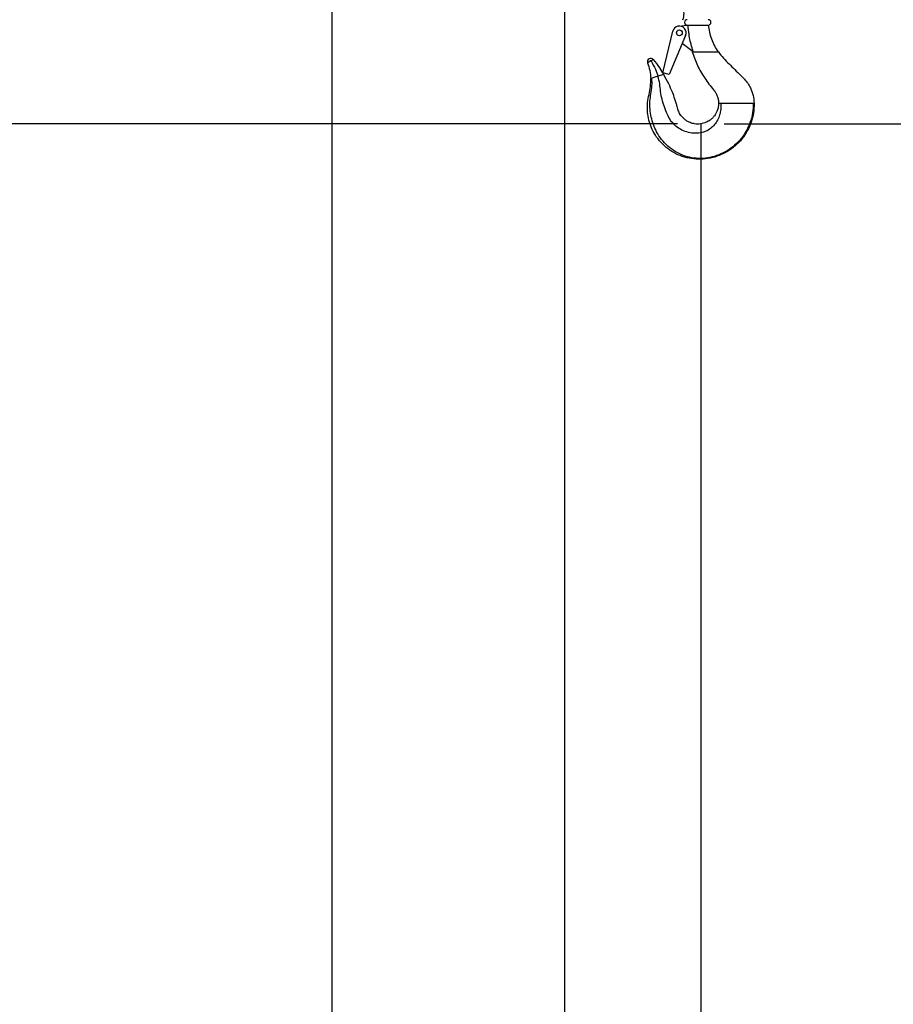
# Paper-space layout 'Sheet6' of a CAD drawing. Header units: inches. Extents: x 0.1 to 16.9, y 0.1 to 10.9.
# Tile 8 of 12: x 9 to 10.9, y 4.7 to 6.9. Entities that reach past the tile are written whole.
import ezdxf

# ---------------------------------------------------------------- set-up
doc = ezdxf.new("R2010")
doc.units = ezdxf.units.IN
doc.header["$MEASUREMENT"] = 0
doc.layers.add('FORMAT', color=7, linetype='Continuous')
doc.styles.add('SLDTEXTSTYLE0', font='TXT', dxfattribs={"width": 0.75})
doc.dimstyles.new('SLDDIMSTYLE17', dxfattribs={"dimtxt": 0.104167, "dimasz": 0.13, "dimexe": 0, "dimexo": 0.0625, "dimgap": 0.026042, "dimtad": 0, "dimtih": 1, "dimtoh": 1, "dimdec": 0, "dimlfac": 12, "dimrnd": 1e-09, "dimzin": 12, "dimdsep": 46, "dimtxsty": 'SLDTEXTSTYLE0', "dimsah": 1, "dimcen": 0.09, "dimadec": 0, "dimazin": 3, "dimtfac": 1, "dimtdec": 0, "dimtofl": 0, "dimtmove": 0, "dimatfit": 3, "dimfxl": 1, "dimfrac": 2, "dimtolj": 1, "dimtzin": 12, "dimarcsym": 0})

# ---------------------------------------------------------------- blocks, each defined once
blk = doc.blocks.new('_D_95')
at = {"layer": 'FORMAT', "color": 7}
for p, q in [((10.4513, 6.5793), (10.4513, 1.6063)), ((6.9637, 3.1813), (6.9637, 1.6063)), ((8.4183, 1.8835), (8.3866, 1.8835)), ((8.3866, 1.8835), (8.3866, 1.7179)), ((8.7262, 1.8835), (8.7579, 1.8835)), ((8.7579, 1.8835), (8.7579, 1.7179)), ((6.9637, 1.7313), (8.299, 1.7313)), ((8.3866, 1.7179), (8.4183, 1.7179)), ((8.7579, 1.7179), (8.7262, 1.7179)), ((10.4513, 1.7313), (8.8455, 1.7313))]:
    blk.add_line(p, q, dxfattribs=at)
for points in [[(6.9637, 1.7313), (7.0937, 1.7113), (7.0937, 1.7513)], [(10.4513, 1.7313), (10.3213, 1.7513), (10.3213, 1.7113)]]:
    blk.add_solid(points, dxfattribs=at)
at = {"layer": 'FORMAT', "color": 7, "char_height": 0.10417, "attachment_point": 1, "style": 'SLDTEXTSTYLE0'}
for s, insert in [('1063', (8.4183, 1.8522)), ('42', (8.4953, 1.6922))]:
    blk.add_mtext(s, dxfattribs=dict(at, insert=insert))
blk = doc.blocks.new('_D_96')
at = {"layer": 'FORMAT', "color": 7}
for p, q in [((10.1589, 7.4175), (10.1589, 2.0489)), ((6.9637, 3.1813), (6.9637, 2.0489)), ((8.2115, 2.3261), (8.1798, 2.3261)), ((8.1798, 2.3261), (8.1798, 2.1606)), ((8.4424, 2.3261), (8.4741, 2.3261)), ((8.4741, 2.3261), (8.4741, 2.1606)), ((6.9637, 2.1739), (8.0922, 2.1739)), ((8.1798, 2.1606), (8.2115, 2.1606)), ((8.4741, 2.1606), (8.4424, 2.1606)), ((10.1589, 2.1739), (8.5617, 2.1739))]:
    blk.add_line(p, q, dxfattribs=at)
for points in [[(6.9637, 2.1739), (7.0937, 2.1539), (7.0937, 2.1939)], [(10.1589, 2.1739), (10.0289, 2.1939), (10.0289, 2.1539)]]:
    blk.add_solid(points, dxfattribs=at)
at = {"layer": 'FORMAT', "color": 7, "char_height": 0.10417, "attachment_point": 1, "style": 'SLDTEXTSTYLE0'}
for s, insert in [('974', (8.2115, 2.2949)), ('38', (8.25, 2.1349))]:
    blk.add_mtext(s, dxfattribs=dict(at, insert=insert))
blk = doc.blocks.new('_D_97')
at = {"layer": 'FORMAT', "color": 7}
for p, q in [((9.6593, 8.152), (9.6593, 2.4485)), ((6.9637, 3.1813), (6.9637, 2.4485)), ((8.0037, 2.7257), (7.972, 2.7257)), ((7.972, 2.7257), (7.972, 2.5602)), ((8.2346, 2.7257), (8.2663, 2.7257)), ((8.2663, 2.7257), (8.2663, 2.5602)), ((6.9637, 2.5735), (7.8844, 2.5735)), ((7.972, 2.5602), (8.0037, 2.5602)), ((8.2663, 2.5602), (8.2346, 2.5602)), ((9.6593, 2.5735), (8.3539, 2.5735))]:
    blk.add_line(p, q, dxfattribs=at)
for points in [[(6.9637, 2.5735), (7.0937, 2.5535), (7.0937, 2.5935)], [(9.6593, 2.5735), (9.5293, 2.5935), (9.5293, 2.5535)]]:
    blk.add_solid(points, dxfattribs=at)
at = {"layer": 'FORMAT', "color": 7, "char_height": 0.10417, "attachment_point": 1, "style": 'SLDTEXTSTYLE0'}
for s, insert in [('822', (8.0037, 2.6944)), ('32', (8.0422, 2.5344))]:
    blk.add_mtext(s, dxfattribs=dict(at, insert=insert))
blk = doc.blocks.new('_D_99')
at = {"layer": 'FORMAT', "color": 7}
for p, q in [((10.5013, 6.6293), (11.3284, 6.6293)), ((11.2034, 6.6293), (11.2034, 5.2015)), ((11.088, 5.1804), (11.0563, 5.1804)), ((11.0563, 5.1804), (11.0563, 5.0149)), ((11.3189, 5.1804), (11.3505, 5.1804)), ((11.3505, 5.1804), (11.3505, 5.0149)), ((11.0563, 5.0149), (11.088, 5.0149)), ((11.3505, 5.0149), (11.3189, 5.0149)), ((11.2034, 3.4396), (11.2034, 4.8549)), ((7.1804, 3.4396), (11.3284, 3.4396))]:
    blk.add_line(p, q, dxfattribs=at)
for points in [[(11.2034, 6.6293), (11.1834, 6.4993), (11.2234, 6.4993)], [(11.2034, 3.4396), (11.2234, 3.5696), (11.1834, 3.5696)]]:
    blk.add_solid(points, dxfattribs=at)
at = {"layer": 'FORMAT', "color": 7, "char_height": 0.10417, "attachment_point": 1, "style": 'SLDTEXTSTYLE0'}
for s, insert in [('972', (11.088, 5.1492)), ('38', (11.1264, 4.9891))]:
    blk.add_mtext(s, dxfattribs=dict(at, insert=insert))
blk = doc.blocks.new('_D_100')
at = {"layer": 'FORMAT', "color": 7}
for p, q in [((10.2089, 7.4675), (11.8008, 7.4675)), ((11.6758, 7.4675), (11.6758, 5.5757)), ((11.5219, 5.5545), (11.4902, 5.5545)), ((11.4902, 5.5545), (11.4902, 5.389)), ((11.8298, 5.5545), (11.8615, 5.5545)), ((11.8615, 5.5545), (11.8615, 5.389)), ((11.4902, 5.389), (11.5219, 5.389)), ((11.8615, 5.389), (11.8298, 5.389)), ((11.6758, 3.4396), (11.6758, 5.229)), ((7.1804, 3.4396), (11.8008, 3.4396))]:
    blk.add_line(p, q, dxfattribs=at)
for points in [[(11.6758, 7.4675), (11.6558, 7.3375), (11.6958, 7.3375)], [(11.6758, 3.4396), (11.6958, 3.5696), (11.6558, 3.5696)]]:
    blk.add_solid(points, dxfattribs=at)
at = {"layer": 'FORMAT', "color": 7, "char_height": 0.10417, "attachment_point": 1, "style": 'SLDTEXTSTYLE0'}
for s, insert in [('1228', (11.5219, 5.5233)), ('48', (11.5989, 5.3633))]:
    blk.add_mtext(s, dxfattribs=dict(at, insert=insert))
blk = doc.blocks.new('_D_101')
at = {"layer": 'FORMAT', "color": 7}
for p, q in [((9.7093, 8.202), (12.2733, 8.202)), ((12.1483, 8.202), (12.1483, 6.0052)), ((11.9944, 5.984), (11.9627, 5.984)), ((11.9627, 5.984), (11.9627, 5.8185)), ((12.3022, 5.984), (12.3339, 5.984)), ((12.3339, 5.984), (12.3339, 5.8185)), ((11.9627, 5.8185), (11.9944, 5.8185)), ((12.3339, 5.8185), (12.3022, 5.8185)), ((12.1483, 3.4396), (12.1483, 5.6585)), ((7.1804, 3.4396), (12.2733, 3.4396))]:
    blk.add_line(p, q, dxfattribs=at)
for points in [[(12.1483, 8.202), (12.1283, 8.072), (12.1683, 8.072)], [(12.1483, 3.4396), (12.1683, 3.5696), (12.1283, 3.5696)]]:
    blk.add_solid(points, dxfattribs=at)
at = {"layer": 'FORMAT', "color": 7, "char_height": 0.10417, "attachment_point": 1, "style": 'SLDTEXTSTYLE0'}
for s, insert in [('1452', (11.9944, 5.9528)), ('57', (12.0713, 5.7928))]:
    blk.add_mtext(s, dxfattribs=dict(at, insert=insert))
blk = doc.blocks.new('_D_102')
at = {"layer": 'FORMAT', "color": 7}
for p, q in [((9.0367, 8.7822), (12.7457, 8.7822)), ((12.6207, 8.7822), (12.6207, 6.4717)), ((12.4668, 6.4506), (12.4351, 6.4506)), ((12.4351, 6.4506), (12.4351, 6.2851)), ((12.7747, 6.4506), (12.8063, 6.4506)), ((12.8063, 6.4506), (12.8063, 6.2851)), ((12.4351, 6.2851), (12.4668, 6.2851)), ((12.8063, 6.2851), (12.7747, 6.2851)), ((12.6207, 3.4396), (12.6207, 6.1251)), ((7.1804, 3.4396), (12.7457, 3.4396))]:
    blk.add_line(p, q, dxfattribs=at)
for points in [[(12.6207, 8.7822), (12.6007, 8.6522), (12.6407, 8.6522)], [(12.6207, 3.4396), (12.6407, 3.5696), (12.6007, 3.5696)]]:
    blk.add_solid(points, dxfattribs=at)
at = {"layer": 'FORMAT', "color": 7, "char_height": 0.10417, "attachment_point": 1, "style": 'SLDTEXTSTYLE0'}
for s, insert in [('1628', (12.4668, 6.4194)), ('64', (12.5438, 6.2594))]:
    blk.add_mtext(s, dxfattribs=dict(at, insert=insert))
blk = doc.blocks.new('_D_103')
at = {"layer": 'FORMAT', "color": 7}
for p, q in [((10.4013, 6.6293), (5.6094, 6.6293)), ((5.7344, 6.6293), (5.7344, 5.8107)), ((5.6189, 5.7896), (5.5873, 5.7896)), ((5.5873, 5.7896), (5.5873, 5.6241)), ((5.8498, 5.7896), (5.8815, 5.7896)), ((5.8815, 5.7896), (5.8815, 5.6241)), ((5.5873, 5.6241), (5.6189, 5.6241)), ((5.8815, 5.6241), (5.8498, 5.6241)), ((5.7344, 4.7417), (5.7344, 5.4641)), ((6.7523, 4.7417), (5.6094, 4.7417))]:
    blk.add_line(p, q, dxfattribs=at)
for points in [[(5.7344, 6.6293), (5.7144, 6.4993), (5.7544, 6.4993)], [(5.7344, 4.7417), (5.7544, 4.8717), (5.7144, 4.8717)]]:
    blk.add_solid(points, dxfattribs=at)
at = {"layer": 'FORMAT', "color": 7, "char_height": 0.10417, "attachment_point": 1, "style": 'SLDTEXTSTYLE0'}
for s, insert in [('575', (5.6189, 5.7584)), ('23', (5.6574, 5.5983))]:
    blk.add_mtext(s, dxfattribs=dict(at, insert=insert))
blk = doc.blocks.new('_D_104')
at = {"layer": 'FORMAT', "color": 7}
for p, q in [((10.1089, 7.4675), (5.1791, 7.4675)), ((5.3041, 7.4675), (5.3041, 6.2068)), ((5.1887, 6.1857), (5.157, 6.1857)), ((5.157, 6.1857), (5.157, 6.0202)), ((5.4196, 6.1857), (5.4513, 6.1857)), ((5.4513, 6.1857), (5.4513, 6.0202)), ((5.157, 6.0202), (5.1887, 6.0202)), ((5.4513, 6.0202), (5.4196, 6.0202)), ((5.3041, 4.7417), (5.3041, 5.8602)), ((6.7523, 4.7417), (5.1791, 4.7417))]:
    blk.add_line(p, q, dxfattribs=at)
for points in [[(5.3041, 7.4675), (5.2841, 7.3375), (5.3241, 7.3375)], [(5.3041, 4.7417), (5.3241, 4.8717), (5.2841, 4.8717)]]:
    blk.add_solid(points, dxfattribs=at)
at = {"layer": 'FORMAT', "color": 7, "char_height": 0.10417, "attachment_point": 1, "style": 'SLDTEXTSTYLE0'}
for s, insert in [('831', (5.1887, 6.1544)), ('33', (5.2272, 5.9944))]:
    blk.add_mtext(s, dxfattribs=dict(at, insert=insert))
blk = doc.blocks.new('_D_105')
at = {"layer": 'FORMAT', "color": 7}
for p, q in [((9.6093, 8.202), (4.7335, 8.202)), ((4.8585, 8.202), (4.8585, 6.5895)), ((4.7045, 6.5684), (4.6728, 6.5684)), ((4.6728, 6.5684), (4.6728, 6.4029)), ((5.0124, 6.5684), (5.0441, 6.5684)), ((5.0441, 6.5684), (5.0441, 6.4029)), ((4.6728, 6.4029), (4.7045, 6.4029)), ((5.0441, 6.4029), (5.0124, 6.4029)), ((4.8585, 4.7417), (4.8585, 6.2429)), ((6.7523, 4.7417), (4.7335, 4.7417))]:
    blk.add_line(p, q, dxfattribs=at)
for points in [[(4.8585, 8.202), (4.8385, 8.072), (4.8785, 8.072)], [(4.8585, 4.7417), (4.8785, 4.8717), (4.8385, 4.8717)]]:
    blk.add_solid(points, dxfattribs=at)
at = {"layer": 'FORMAT', "color": 7, "char_height": 0.10417, "attachment_point": 1, "style": 'SLDTEXTSTYLE0'}
for s, insert in [('1055', (4.7045, 6.5372)), ('42', (4.7815, 6.3772))]:
    blk.add_mtext(s, dxfattribs=dict(at, insert=insert))

psp = doc.layouts.new('Sheet6')

# ---------------------------------------------------------------- linework, layer by layer
at = {"color": 7, "linetype": 'Continuous', "lineweight": 25}
for p, q in [((10.3697, 6.7387), (10.3914, 6.8281)), ((10.4036, 6.839), (10.4224, 6.8414)), ((10.4221, 6.8414), (10.4224, 6.8414)), ((10.4224, 6.8414), (10.4236, 6.8414)), ((10.4236, 6.8414), (10.4668, 6.8414)), ((10.4187, 6.8191), (10.3837, 6.7353)), ((10.4086, 6.794), (10.4091, 6.7962)), ((10.4322, 6.7858), (10.4115, 6.8018)), ((10.4348, 6.7858), (10.4322, 6.7858)), ((10.4323, 6.7859), (10.4329, 6.7835)), ((10.3447, 6.7647), (10.3418, 6.7631)), ((10.4328, 6.7838), (10.4495, 6.7838)), ((10.4871, 6.7838), (10.4891, 6.7838)), ((10.3418, 6.7631), (10.3403, 6.7622)), ((10.3464, 6.7277), (10.344, 6.7269)), ((10.3594, 6.7316), (10.3464, 6.7277)), ((10.3717, 6.7353), (10.3594, 6.7316)), ((10.3837, 6.7353), (10.3697, 6.7387)), ((10.4895, 6.6735), (10.494, 6.6735)), ((10.5019, 6.6735), (10.564, 6.6735)), ((10.564, 6.6735), (10.5652, 6.6735)), ((10.5652, 6.6735), (10.5659, 6.6735)), ((10.4513, 6.629), (10.4513, 6.6099)), ((10.4513, 6.5548), (10.4513, 6.5534))]:
    psp.add_line(p, q, dxfattribs=at)
psp.add_circle((10.4054, 6.8247), 0.00625, dxfattribs=at)
for centre, radius, start, end in [((10.3821, 6.866), 0.0333, 336.9864, 23.0136), ((10.4221, 6.8472), 0.00576, 90, 270), ((10.4675, 6.8472), 0.00576, 270, 90), ((10.4054, 6.8247), 0.0144, 337.2994, 166.315), ((10.4076, 6.7942), 0.00104, 287.7873, 346.315), ((10.3438, 6.7629), 0.00714, 39.0805, 200.3566), ((10.3438, 6.7629), 0.00201, 65.0435, 174.3936)]:
    psp.add_arc(centre, radius, start, end, dxfattribs=at)
for points, knots in [([(10.4348, 6.7858), (10.4341, 6.7882), (10.4303, 6.7999), (10.4261, 6.8184), (10.4246, 6.8348), (10.4241, 6.8414)], [0, 0, 0, 0, 0.129809, 0.650141, 1, 1, 1, 1]), ([(10.4668, 6.8414), (10.4674, 6.8414), (10.4681, 6.8415), (10.468, 6.8414), (10.468, 6.8414)], [0, 0, 0, 0, 0.833218, 1, 1, 1, 1]), ([(10.4893, 6.7835), (10.4865, 6.7879), (10.4808, 6.7968), (10.4746, 6.8112), (10.4701, 6.8263), (10.4687, 6.8366), (10.468, 6.8418)], [0, 0, 0, 0, 0.251083, 0.500753, 0.750056, 1, 1, 1, 1]), ([(10.3494, 6.7674), (10.3494, 6.7673), (10.3493, 6.7673), (10.349, 6.7672), (10.3486, 6.7669), (10.3478, 6.7665), (10.3465, 6.7657), (10.3453, 6.765), (10.3447, 6.7647)], [0, 0, 0, 0, 0.128062, 0.250554, 0.3833, 0.500812, 0.749801, 1, 1, 1, 1]), ([(10.3447, 6.7647), (10.3479, 6.7587), (10.3537, 6.748), (10.3577, 6.7366), (10.3594, 6.7316)], [0, 0, 0, 0, 0.5622041, 1, 1, 1, 1]), ([(10.3494, 6.7674), (10.3539, 6.7616), (10.3619, 6.7513), (10.3687, 6.7402), (10.3717, 6.7353)], [0, 0, 0, 0, 0.560615, 1, 1, 1, 1]), ([(10.4328, 6.7838), (10.4364, 6.774), (10.4435, 6.7544), (10.4566, 6.7317), (10.4686, 6.7144), (10.4773, 6.7045), (10.4836, 6.6961), (10.4869, 6.6889), (10.4891, 6.6813), (10.4893, 6.6761), (10.4895, 6.6735)], [0, 0, 0, 0, 0.248866, 0.498436, 0.623929, 0.750063, 0.812755, 0.874993, 0.937251, 1, 1, 1, 1]), ([(10.4495, 6.7838), (10.4506, 6.7838), (10.4557, 6.7838), (10.4646, 6.7838), (10.4762, 6.7838), (10.4835, 6.7838), (10.4871, 6.7838)], [0, 0, 0, 0, 0.080325, 0.40176, 0.70041, 1, 1, 1, 1]), ([(10.4891, 6.7838), (10.4926, 6.7792), (10.4996, 6.7701), (10.5122, 6.7581), (10.5244, 6.7458), (10.5353, 6.7348), (10.545, 6.7255), (10.5523, 6.7165), (10.559, 6.705), (10.5644, 6.6906), (10.5654, 6.6792), (10.5659, 6.6735)], [0, 0, 0, 0, 0.124662, 0.250511, 0.376429, 0.502347, 0.586257, 0.669391, 0.751927, 0.875423, 1, 1, 1, 1]), ([(10.3381, 6.7609), (10.3379, 6.7608), (10.3373, 6.7605), (10.3372, 6.7604), (10.3371, 6.7604)], [0, 0, 0, 0, 0.469479, 1, 1, 1, 1]), ([(10.3371, 6.7604), (10.3389, 6.7549), (10.3425, 6.744), (10.3435, 6.7326), (10.344, 6.7269)], [0, 0, 0, 0, 0.501444, 1, 1, 1, 1]), ([(10.3403, 6.7622), (10.3399, 6.762), (10.3391, 6.7615), (10.3385, 6.7611), (10.3381, 6.7609)], [0, 0, 0, 0, 0.479954, 1, 1, 1, 1]), ([(10.4513, 6.5534), (10.4445, 6.5536), (10.4311, 6.5539), (10.4115, 6.5589), (10.3932, 6.567), (10.3767, 6.5784), (10.3623, 6.5926), (10.3513, 6.6084), (10.3436, 6.6248), (10.3387, 6.6413), (10.3364, 6.6583), (10.3367, 6.6755), (10.3402, 6.6924), (10.3441, 6.7094), (10.344, 6.7211), (10.344, 6.7269)], [0, 0, 0, 0, 0.084036, 0.16695, 0.249424, 0.332268, 0.415753, 0.499372, 0.570828, 0.641769, 0.712485, 0.783486, 0.855311, 0.927659, 1, 1, 1, 1]), ([(10.4513, 6.5548), (10.4448, 6.5551), (10.4319, 6.5558), (10.4133, 6.5612), (10.3959, 6.5696), (10.3802, 6.5812), (10.3668, 6.5955), (10.3567, 6.6114), (10.3494, 6.6277), (10.3446, 6.6439), (10.3422, 6.6605), (10.3418, 6.6774), (10.3443, 6.694), (10.3472, 6.7107), (10.3467, 6.722), (10.3464, 6.7277)], [0, 0, 0, 0, 0.082727, 0.164734, 0.246682, 0.329304, 0.412832, 0.496848, 0.56902, 0.640851, 0.712386, 0.783865, 0.855563, 0.927589, 1, 1, 1, 1]), ([(10.4513, 6.6099), (10.4461, 6.6095), (10.436, 6.6086), (10.4211, 6.6115), (10.4076, 6.6172), (10.3957, 6.6257), (10.3861, 6.6365), (10.3791, 6.6503), (10.373, 6.6655), (10.3681, 6.6821), (10.3647, 6.6986), (10.3637, 6.7154), (10.3609, 6.7262), (10.3594, 6.7316)], [0, 0, 0, 0, 0.0892371, 0.1754188, 0.2596092, 0.3427687, 0.4256177, 0.5088721, 0.6096621, 0.7096002, 0.8075048, 0.9029053, 1, 1, 1, 1]), ([(10.4513, 6.6293), (10.449, 6.6291), (10.4446, 6.6286), (10.4368, 6.6293), (10.4291, 6.6314), (10.4221, 6.6349), (10.4152, 6.6397), (10.4086, 6.6466), (10.4041, 6.6546), (10.4018, 6.6612), (10.4005, 6.6669), (10.3985, 6.6741), (10.3952, 6.6845), (10.3901, 6.6985), (10.3824, 6.7163), (10.3755, 6.7286), (10.3717, 6.7353)], [0, 0, 0, 0, 0.048228, 0.090825, 0.160986, 0.212769, 0.253638, 0.334703, 0.409174, 0.442101, 0.479804, 0.531532, 0.597233, 0.706548, 0.840734, 1, 1, 1, 1]), ([(10.4895, 6.6739), (10.4893, 6.6704), (10.4889, 6.6643), (10.4863, 6.6564), (10.4835, 6.6509), (10.4804, 6.6464), (10.4766, 6.6419), (10.4708, 6.6368), (10.4641, 6.633), (10.4573, 6.6304), (10.4533, 6.6297), (10.4513, 6.6293)], [0, 0, 0, 0, 0.161253, 0.288039, 0.383373, 0.452794, 0.541263, 0.660631, 0.812144, 0.901135, 1, 1, 1, 1]), ([(10.564, 6.6735), (10.5638, 6.6666), (10.5633, 6.6531), (10.5582, 6.6333), (10.55, 6.6147), (10.5386, 6.5977), (10.5245, 6.5831), (10.5082, 6.5712), (10.4903, 6.5623), (10.4711, 6.5565), (10.4579, 6.5554), (10.4513, 6.5548)], [0, 0, 0, 0, 0.112722, 0.224321, 0.335851, 0.448108, 0.560721, 0.671069, 0.78062, 0.889923, 1, 1, 1, 1]), ([(10.494, 6.6735), (10.4942, 6.6692), (10.4947, 6.6607), (10.4922, 6.6485), (10.4877, 6.6373), (10.4811, 6.6273), (10.4726, 6.6191), (10.4625, 6.6129), (10.455, 6.6109), (10.4513, 6.6099)], [0, 0, 0, 0, 0.153248, 0.300377, 0.4430287, 0.5819394, 0.7236217, 0.8621787, 1, 1, 1, 1]), ([(10.5659, 6.6735), (10.5656, 6.6665), (10.5652, 6.6528), (10.56, 6.6327), (10.5517, 6.6138), (10.5401, 6.5967), (10.5257, 6.5818), (10.5091, 6.5698), (10.4909, 6.5609), (10.4715, 6.555), (10.458, 6.5539), (10.4513, 6.5534)], [0, 0, 0, 0, 0.112636, 0.224147, 0.335606, 0.447822, 0.560427, 0.670798, 0.780399, 0.88979, 1, 1, 1, 1]), ([(10.494, 6.6735), (10.4945, 6.6735), (10.4953, 6.6735), (10.4975, 6.6735), (10.4998, 6.6734), (10.5013, 6.6735), (10.5019, 6.6735)], [0, 0, 0, 0, 0.267832, 0.535746, 0.799042, 1, 1, 1, 1]), ([(10.4513, 6.6099), (10.4513, 6.6064), (10.4513, 6.5967), (10.4513, 6.5825), (10.4513, 6.5676), (10.4513, 6.5591), (10.4513, 6.5548)], [0, 0, 0, 0, 0.185295, 0.502719, 0.749247, 1, 1, 1, 1])]:
    psp.add_open_spline(points, degree=3, knots=knots, dxfattribs=at)

# ---------------------------------------------------------------- dimensions: what is measured, and where the dimension line sits
at = {"layer": 'FORMAT', "color": 7}
for base, p1, p2, picture, middle in [((12.6207, 3.4396), (8.9867, 8.7822), (7.1304, 3.4396), '_D_102', (12.6207, 6.2984)), ((4.8585, 8.202), (6.8023, 4.7417), (9.6593, 8.202), '_D_105', (4.8585, 6.4162)), ((12.1483, 8.202), (7.1304, 3.4396), (9.6593, 8.202), '_D_101', (12.1483, 5.8318)), ((5.3041, 7.4675), (6.8023, 4.7417), (10.1589, 7.4675), '_D_104', (5.3041, 6.0335)), ((11.6758, 7.4675), (7.1304, 3.4396), (10.1589, 7.4675), '_D_100', (11.6758, 5.4023)), ((5.7344, 6.6293), (6.8023, 4.7417), (10.4513, 6.6293), '_D_103', (5.7344, 5.6374)), ((11.2034, 6.6293), (7.1304, 3.4396), (10.4513, 6.6293), '_D_99', (11.2034, 5.0282))]:
    dim = psp.add_linear_dim(base=base, p1=p1, p2=p2, angle=90, dimstyle='SLDDIMSTYLE17', dxfattribs=at)
    dim.commit()
    dim.dimension.update_dxf_attribs({"geometry": picture, "text_midpoint": middle, "dimtype": 160})
for base, p2, picture, middle in [((9.6593, 2.5735), (9.6593, 8.202), '_D_97', (8.1191, 2.5735)), ((10.1589, 2.1739), (10.1589, 7.4675), '_D_96', (8.327, 2.1739)), ((10.4513, 1.7313), (10.4513, 6.6293), '_D_95', (8.5723, 1.7313))]:
    dim = psp.add_linear_dim(base=base, p1=(6.9637, 3.2313), p2=p2, dimstyle='SLDDIMSTYLE17', dxfattribs=at)
    dim.commit()
    dim.dimension.update_dxf_attribs({"geometry": picture, "text_midpoint": middle, "dimtype": 160})

doc.saveas('drawing.dxf')
